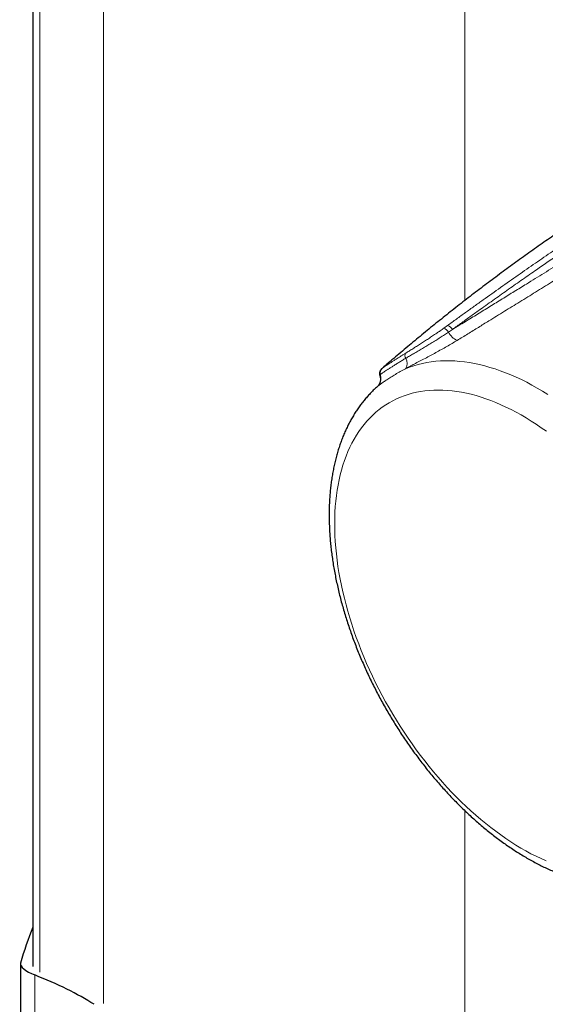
# Model space of a CAD drawing. Header units: millimetres. Extents: x 8 to 1339, y 12 to 1557.
# Tile 30 of 45: x 1106 to 1148, y 139 to 219. Entities that reach past the tile are written whole.
import ezdxf

# ---------------------------------------------------------------- set-up
doc = ezdxf.new("R2010")
doc.units = ezdxf.units.MM

msp = doc.modelspace()

# ---------------------------------------------------------------- linework, layer by layer
at = {"color": 7, "linetype": 'Continuous', "lineweight": 30}
for p, q in [((1106.924, 914.007), (1106.924, 142.046)), ((1135.144, 190.394), (1135.171, 190.417)), ((1134.818, 188.978), (1134.813, 188.974)), ((1105.924, 142.267), (1105.924, 134.771))]:
    msp.add_line(p, q, dxfattribs=at)
at = {"color": 252, "linetype": 'Continuous', "lineweight": 0}
for p, q in [((1107.497, 141.597), (1107.497, 913.787)), ((1112.628, 139.061), (1112.628, 911.992)), ((1141.857, 195.909), (1141.857, 909.8)), ((1140.149, 193.665), (1140.452, 193.884)), ((1140.844, 193.561), (1140.532, 193.348)), ((1141.857, 125.041), (1141.857, 154.648)), ((1107.07, 141.37), (1107.07, 133.727))]:
    msp.add_line(p, q, dxfattribs=at)
at = {"color": 252, "linetype": 'Continuous', "lineweight": 0, "flags": 128}
for points in [[(1137.055, 190.392), (1137.385, 190.52), (1137.722, 190.634), (1138.066, 190.734), (1138.416, 190.82), (1138.773, 190.891), (1139.136, 190.948), (1139.505, 190.991), (1139.879, 191.019), (1140.259, 191.032), (1140.644, 191.031), (1141.034, 191.015), (1141.429, 190.985), (1141.828, 190.94), (1142.231, 190.881), (1142.638, 190.808), (1143.048, 190.72), (1143.461, 190.617), (1143.878, 190.501), (1144.297, 190.37), (1144.719, 190.225), (1145.142, 190.067), (1145.568, 189.894), (1145.995, 189.708), (1146.423, 189.508), (1146.852, 189.294), (1147.281, 189.067), (1147.711, 188.827), (1148.142, 188.574), (1148.571, 188.308)], [(1148.442, 185.33), (1148.036, 185.619), (1147.628, 185.896), (1147.22, 186.16), (1146.811, 186.413), (1146.402, 186.652), (1145.993, 186.879), (1145.585, 187.093), (1145.177, 187.294), (1144.77, 187.481), (1144.364, 187.656), (1143.96, 187.816), (1143.558, 187.963), (1143.158, 188.097), (1142.76, 188.216), (1142.365, 188.322), (1141.973, 188.413), (1141.584, 188.491), (1141.199, 188.554), (1140.817, 188.604), (1140.44, 188.639), (1140.067, 188.66), (1139.699, 188.666), (1139.336, 188.659), (1138.978, 188.637), (1138.626, 188.601), (1138.279, 188.551), (1137.938, 188.486), (1137.603, 188.408), (1137.275, 188.315), (1136.954, 188.209), (1136.639, 188.088), (1136.332, 187.954), (1136.032, 187.806), (1135.74, 187.644), (1135.455, 187.469)], [(1135.455, 187.469), (1135.179, 187.281), (1134.91, 187.079), (1134.651, 186.864), (1134.399, 186.636), (1134.157, 186.396), (1133.923, 186.143), (1133.699, 185.877), (1133.484, 185.6), (1133.279, 185.31), (1133.083, 185.009), (1132.896, 184.695), (1132.72, 184.371), (1132.554, 184.035), (1132.398, 183.689), (1132.252, 183.332), (1132.116, 182.965), (1131.991, 182.587), (1131.877, 182.2), (1131.773, 181.803), (1131.68, 181.397), (1131.597, 180.982), (1131.525, 180.558), (1131.465, 180.126), (1131.415, 179.686), (1131.376, 179.238), (1131.348, 178.783), (1131.332, 178.321), (1131.326, 177.852), (1131.331, 177.377), (1131.347, 176.895), (1131.374, 176.408), (1131.413, 175.916), (1131.462, 175.418), (1131.522, 174.917), (1131.593, 174.41), (1131.675, 173.9), (1131.768, 173.387), (1131.871, 172.87), (1131.985, 172.351), (1132.11, 171.829), (1132.245, 171.305), (1132.39, 170.78), (1132.546, 170.253), (1132.712, 169.725), (1132.887, 169.198), (1133.073, 168.669), (1133.268, 168.142), (1133.474, 167.615), (1133.688, 167.089), (1133.912, 166.564), (1134.145, 166.041), (1134.387, 165.521), (1134.638, 165.003), (1134.897, 164.488), (1135.165, 163.976), (1135.441, 163.469), (1135.725, 162.965), (1136.017, 162.465), (1136.317, 161.971), (1136.624, 161.481), (1136.938, 160.998), (1137.259, 160.52), (1137.587, 160.048), (1137.921, 159.583), (1138.261, 159.124), (1138.608, 158.673), (1138.96, 158.23), (1139.318, 157.794), (1139.681, 157.367), (1140.049, 156.948), (1140.421, 156.538), (1140.798, 156.137), (1141.179, 155.746), (1141.564, 155.364), (1141.953, 154.992), (1142.345, 154.631), (1142.74, 154.28), (1143.137, 153.939), (1143.538, 153.61), (1143.94, 153.292), (1144.344, 152.986), (1144.749, 152.691), (1145.156, 152.408), (1145.564, 152.137), (1145.973, 151.879), (1146.382, 151.633), (1146.791, 151.399), (1147.2, 151.179), (1147.608, 150.972), (1148.015, 150.777), (1148.422, 150.596)]]:
    msp.add_lwpolyline(points, dxfattribs=at)
at = {"color": 252, "linetype": 'Continuous', "lineweight": 0}
for centre, radius, start, end in [((1139.927, 193.006), 0.695, 29.45377, 71.40882), ((1140.238, 193.225), 0.693, 29.02825, 72.0673), ((1141.803, 193.959), 1.41, 205.67065, 245.5967), ((1137.424, 191.454), 0.413, 153.62898, 211.97442), ((1136.355, 190.829), 0.826, 328.04154, 29.48625), ((1135.495, 190.044), 0.494, 130.99901, 196.35512), ((1134.09, 189.623), 0.973, 325.03633, 16.87531)]:
    msp.add_arc(centre, radius, start, end, dxfattribs=at)
at = {"color": 7, "linetype": 'Continuous', "lineweight": 30}
for centre, major_axis, start_param, end_param in [((1311.693, 90.159), (205.87, -51.754), 3.092644, 3.135563), ((1107.924, 141.825), (1.993, -0.501), 3.135563, 4.355715), ((1100.962, 138.116), (14.249, -3.582), 0.788241, 1.214123)]:
    msp.add_ellipse(centre, major_axis=major_axis, ratio=0.337338, start_param=start_param, end_param=end_param, dxfattribs=at)
at = {"color": 252, "linetype": 'Continuous', "lineweight": 0}
for points, knots in [([(1140.452, 193.884), (1140.694, 194.059), (1141.179, 194.41), (1141.899, 194.928), (1142.614, 195.443), (1143.565, 196.123), (1144.746, 196.963), (1146.154, 197.954), (1147.554, 198.927), (1148.936, 199.876), (1150.302, 200.801), (1151.653, 201.703), (1153, 202.591), (1154.293, 203.43), (1155.531, 204.223), (1156.717, 204.971), (1157.9, 205.708), (1159.343, 206.593), (1161.043, 207.619), (1162.346, 208.38), (1162.998, 208.761)], [0, 0, 0, 0, 0.030505, 0.061011, 0.091581, 0.122151, 0.183638, 0.245129, 0.306751, 0.368374, 0.428567, 0.48876, 0.549001, 0.609243, 0.662574, 0.715906, 0.769261, 0.822615, 0.911296, 1, 1, 1, 1]), ([(1163.418, 208.462), (1162.81, 208.107), (1161.595, 207.397), (1159.766, 206.297), (1157.952, 205.183), (1156.152, 204.053), (1154.366, 202.907), (1152.629, 201.771), (1150.94, 200.647), (1149.3, 199.536), (1147.828, 198.523), (1146.526, 197.616), (1145.395, 196.821), (1144.257, 196.013), (1143.245, 195.29), (1142.36, 194.654), (1141.607, 194.112), (1141.098, 193.745), (1140.844, 193.561)], [0, 0, 0, 0, 0.082581, 0.165167, 0.247748, 0.327865, 0.407986, 0.488101, 0.560907, 0.633718, 0.706521, 0.755923, 0.805334, 0.85474, 0.904134, 0.93609, 0.968048, 1, 1, 1, 1]), ([(1140.844, 193.561), (1141.187, 193.77), (1141.872, 194.188), (1142.883, 194.807), (1143.883, 195.422), (1144.873, 196.032), (1145.853, 196.636), (1146.987, 197.335), (1148.272, 198.127), (1149.703, 199.007), (1151.123, 199.878), (1152.09, 200.469), (1153.201, 201.148), (1154.454, 201.91), (1156.277, 203.015), (1158.144, 204.139), (1160.054, 205.282), (1162.007, 206.442), (1163.297, 207.201), (1163.942, 207.58)], [0, 0, 0, 0, 0.040962, 0.081941, 0.122944, 0.163964, 0.204983, 0.245972, 0.307249, 0.368535, 0.429824, 0.491105, 0.494693, 0.575173, 0.655658, 0.736139, 0.824091, 0.912047, 1, 1, 1, 1]), ([(1164.745, 206.983), (1164.294, 206.718), (1163.392, 206.188), (1162.039, 205.387), (1160.688, 204.583), (1159.339, 203.776), (1157.983, 202.961), (1156.643, 202.151), (1155.318, 201.346), (1154.008, 200.548), (1152.69, 199.742), (1151.391, 198.945), (1150.111, 198.157), (1148.849, 197.378), (1147.577, 196.592), (1146.312, 195.81), (1145.052, 195.032), (1143.936, 194.342), (1142.947, 193.733), (1142.091, 193.207), (1141.51, 192.852), (1141.22, 192.675)], [0, 0, 0, 0, 0.060361, 0.120728, 0.180024, 0.23932, 0.298637, 0.357954, 0.414423, 0.470891, 0.527386, 0.58388, 0.636954, 0.690028, 0.74315, 0.79627, 0.847116, 0.89796, 0.931974, 0.965992, 1, 1, 1, 1]), ([(1137.054, 191.637), (1137.148, 191.696), (1137.337, 191.814), (1137.637, 192.001), (1137.948, 192.196), (1138.267, 192.399), (1138.59, 192.606), (1138.918, 192.819), (1139.247, 193.038), (1139.564, 193.253), (1139.867, 193.462), (1140.054, 193.597), (1140.149, 193.665)], [0, 0, 0, 0, 0.0986263, 0.1972542, 0.2985979, 0.3999423, 0.5012006, 0.6024583, 0.7066446, 0.8108289, 0.9051168, 1, 1, 1, 1]), ([(1141.22, 192.675), (1141.086, 192.593), (1140.815, 192.43), (1140.389, 192.184), (1139.951, 191.937), (1139.508, 191.694), (1139.066, 191.456), (1138.627, 191.223), (1138.189, 190.992), (1137.778, 190.776), (1137.398, 190.575), (1137.17, 190.453), (1137.055, 190.392)], [0, 0, 0, 0, 0.100845, 0.20238, 0.306101, 0.410581, 0.511428, 0.612986, 0.716817, 0.821449, 0.910463, 1, 1, 1, 1]), ([(1140.532, 193.348), (1140.422, 193.274), (1140.201, 193.126), (1139.853, 192.901), (1139.494, 192.676), (1139.132, 192.453), (1138.772, 192.235), (1138.414, 192.022), (1138.056, 191.811), (1137.711, 191.609), (1137.381, 191.416), (1137.176, 191.296), (1137.074, 191.235)], [0, 0, 0, 0, 0.099233, 0.199158, 0.301244, 0.404069, 0.503299, 0.603198, 0.705205, 0.807942, 0.903664, 1, 1, 1, 1]), ([(1137.074, 191.235), (1136.977, 191.178), (1136.783, 191.063), (1136.511, 190.896), (1136.255, 190.735), (1136.019, 190.585), (1135.805, 190.448), (1135.613, 190.324), (1135.441, 190.211), (1135.306, 190.121), (1135.203, 190.049), (1135.126, 189.994), (1135.063, 189.945), (1135.036, 189.919), (1135.022, 189.905)], [0, 0, 0, 0, 0.089663, 0.179964, 0.272181, 0.365019, 0.454667, 0.544853, 0.636722, 0.729177, 0.796537, 0.863895, 0.931637, 1, 1, 1, 1]), ([(1135.171, 190.417), (1135.189, 190.431), (1135.225, 190.459), (1135.311, 190.52), (1135.418, 190.595), (1135.55, 190.685), (1135.703, 190.786), (1135.879, 190.9), (1136.076, 191.026), (1136.275, 191.151), (1136.469, 191.273), (1136.653, 191.388), (1136.848, 191.509), (1136.985, 191.594), (1137.054, 191.637)], [0, 0, 0, 0, 0.087009, 0.174636, 0.264063, 0.354053, 0.444462, 0.535393, 0.627958, 0.721091, 0.790251, 0.859676, 0.929534, 1, 1, 1, 1]), ([(1137.055, 190.392), (1136.911, 190.315), (1136.621, 190.162), (1136.231, 189.931), (1135.87, 189.708), (1135.553, 189.504), (1135.275, 189.321), (1135.042, 189.158), (1134.887, 189.045), (1134.828, 188.988), (1134.818, 188.978)], [0, 0, 0, 0, 0.13988, 0.280855, 0.424811, 0.569674, 0.702694, 0.836419, 0.972519, 1, 1, 1, 1]), ([(1135.022, 189.905), (1135.007, 189.89), (1134.979, 189.859), (1134.979, 189.846), (1134.979, 189.839)], [0, 0, 0, 0, 0.519531, 1, 1, 1, 1])]:
    msp.add_open_spline(points, degree=3, knots=knots, dxfattribs=at)
at = {"color": 7, "linetype": 'Continuous', "lineweight": 30}
for points, knots in [([(1159.098, 207.534), (1158.903, 207.421), (1158.282, 207.06), (1157.241, 206.441), (1155.976, 205.674), (1154.718, 204.896), (1153.469, 204.105), (1152.226, 203.303), (1150.992, 202.489), (1149.765, 201.663), (1148.546, 200.825), (1147.335, 199.976), (1146.132, 199.116), (1144.937, 198.244), (1143.75, 197.36), (1142.571, 196.465), (1141.401, 195.558), (1140.239, 194.641), (1139.086, 193.712), (1137.94, 192.772), (1136.804, 191.82), (1135.883, 191.036), (1135.343, 190.566), (1135.176, 190.42)], [0, 0, 0, 0, 0.022958, 0.073192, 0.123425, 0.173655, 0.223884, 0.274111, 0.324339, 0.374566, 0.424793, 0.475021, 0.525251, 0.575483, 0.625717, 0.675955, 0.726195, 0.77644, 0.82669, 0.876944, 0.927204, 0.97747, 1, 1, 1, 1]), ([(1135.144, 190.394), (1135.138, 190.388), (1135.126, 190.379), (1135.107, 190.36), (1135.087, 190.34), (1135.065, 190.315), (1135.041, 190.282), (1135.015, 190.241), (1134.99, 190.189), (1134.968, 190.126), (1134.955, 190.056), (1134.951, 189.981), (1134.959, 189.907), (1134.973, 189.861), (1134.979, 189.839)], [0, 0, 0, 0, 0.128576, 0.224431, 0.300787, 0.368377, 0.433633, 0.499787, 0.572846, 0.653683, 0.739552, 0.828582, 0.919671, 1, 1, 1, 1]), ([(1134.977, 189.838), (1134.983, 189.821), (1135.002, 189.768), (1135.018, 189.681), (1135.028, 189.579), (1135.027, 189.482), (1135.017, 189.394), (1135, 189.314), (1134.979, 189.246), (1134.956, 189.187), (1134.933, 189.139), (1134.911, 189.101), (1134.896, 189.077), (1134.89, 189.069), (1134.889, 189.067)], [0, 0, 0, 0, 0.050569, 0.14849, 0.24428, 0.33789, 0.429276, 0.518604, 0.606488, 0.694075, 0.782693, 0.873832, 0.969237, 1, 1, 1, 1]), ([(1134.817, 188.979), (1134.738, 188.909), (1134.569, 188.759), (1134.32, 188.515), (1134.067, 188.25), (1133.824, 187.973), (1133.589, 187.686), (1133.362, 187.387), (1133.144, 187.077), (1132.936, 186.757), (1132.736, 186.426), (1132.546, 186.084), (1132.366, 185.732), (1132.195, 185.37), (1132.034, 184.998), (1131.883, 184.616), (1131.742, 184.225), (1131.612, 183.825), (1131.492, 183.417), (1131.382, 182.999), (1131.283, 182.574), (1131.195, 182.14), (1131.117, 181.699), (1131.05, 181.251), (1130.994, 180.796), (1130.949, 180.335), (1130.915, 179.867), (1130.891, 179.393), (1130.878, 178.914), (1130.876, 178.43), (1130.884, 177.941), (1130.903, 177.448), (1130.933, 176.95), (1130.973, 176.448), (1131.023, 175.943), (1131.084, 175.435), (1131.155, 174.923), (1131.237, 174.409), (1131.328, 173.892), (1131.43, 173.374), (1131.541, 172.853), (1131.662, 172.331), (1131.793, 171.808), (1131.934, 171.284), (1132.084, 170.759), (1132.244, 170.234), (1132.413, 169.709), (1132.591, 169.184), (1132.778, 168.66), (1132.974, 168.137), (1133.179, 167.614), (1133.393, 167.094), (1133.615, 166.574), (1133.846, 166.058), (1134.085, 165.543), (1134.332, 165.031), (1134.587, 164.522), (1134.85, 164.016), (1135.12, 163.513), (1135.398, 163.015), (1135.684, 162.52), (1135.976, 162.03), (1136.276, 161.544), (1136.583, 161.063), (1136.896, 160.588), (1137.215, 160.118), (1137.542, 159.653), (1137.874, 159.195), (1138.212, 158.743), (1138.556, 158.297), (1138.905, 157.859), (1139.26, 157.427), (1139.621, 157.003), (1139.986, 156.586), (1140.356, 156.177), (1140.73, 155.776), (1141.11, 155.383), (1141.493, 154.999), (1141.88, 154.624), (1142.272, 154.258), (1142.666, 153.901), (1143.065, 153.553), (1143.466, 153.215), (1143.871, 152.887), (1144.278, 152.57), (1144.688, 152.262), (1145.101, 151.965), (1145.515, 151.679), (1145.932, 151.404), (1146.35, 151.141), (1146.77, 150.888), (1147.191, 150.647), (1147.613, 150.419), (1148.036, 150.202), (1148.46, 149.997), (1148.883, 149.805), (1149.307, 149.625), (1149.73, 149.458), (1150.153, 149.304), (1150.575, 149.163), (1150.995, 149.035), (1151.415, 148.921), (1151.832, 148.82), (1152.247, 148.733), (1152.66, 148.659), (1153.069, 148.599), (1153.476, 148.553), (1153.879, 148.52), (1154.278, 148.502), (1154.673, 148.497), (1155.063, 148.505), (1155.449, 148.528), (1155.829, 148.563), (1156.205, 148.613), (1156.574, 148.675), (1156.938, 148.751), (1157.296, 148.84), (1157.648, 148.941), (1157.993, 149.056), (1158.277, 149.161), (1158.444, 149.232), (1158.501, 149.256)], [0, 0, 0, 0, 0.006969, 0.014941, 0.022936, 0.030959, 0.039012, 0.047098, 0.055219, 0.063376, 0.07157, 0.079801, 0.088069, 0.096373, 0.104712, 0.113084, 0.121487, 0.129918, 0.138376, 0.146857, 0.155359, 0.163879, 0.172415, 0.180963, 0.189522, 0.198088, 0.206661, 0.215239, 0.223819, 0.232401, 0.240982, 0.249562, 0.25814, 0.266716, 0.275288, 0.283857, 0.292421, 0.300981, 0.309537, 0.318089, 0.326636, 0.335178, 0.343717, 0.352251, 0.36078, 0.369306, 0.377828, 0.386347, 0.394862, 0.403374, 0.411883, 0.42039, 0.428894, 0.437397, 0.445897, 0.454396, 0.462893, 0.47139, 0.479886, 0.488381, 0.496876, 0.505372, 0.513867, 0.522363, 0.53086, 0.539359, 0.547858, 0.556359, 0.564863, 0.573368, 0.581876, 0.590387, 0.5989, 0.607417, 0.615938, 0.624462, 0.632991, 0.641523, 0.65006, 0.658602, 0.667148, 0.6757, 0.684256, 0.692817, 0.701384, 0.709955, 0.718531, 0.727112, 0.735697, 0.744286, 0.752878, 0.761473, 0.77007, 0.778667, 0.787264, 0.795859, 0.80445, 0.813036, 0.821614, 0.830181, 0.838737, 0.847277, 0.8558, 0.864302, 0.87278, 0.881232, 0.889655, 0.898047, 0.906404, 0.914726, 0.923011, 0.931258, 0.939467, 0.947637, 0.95577, 0.963866, 0.971929, 0.97996, 0.987962, 0.995939, 1, 1, 1, 1]), ([(1134.887, 189.066), (1134.881, 189.057), (1134.865, 189.033), (1134.843, 189.008), (1134.824, 188.988), (1134.813, 188.977), (1134.812, 188.976), (1134.812, 188.976)], [0, 0, 0, 0, 0.139136, 0.36296, 0.588904, 0.821255, 1, 1, 1, 1])]:
    msp.add_open_spline(points, degree=3, knots=knots, dxfattribs=at)

doc.saveas('drawing.dxf')
